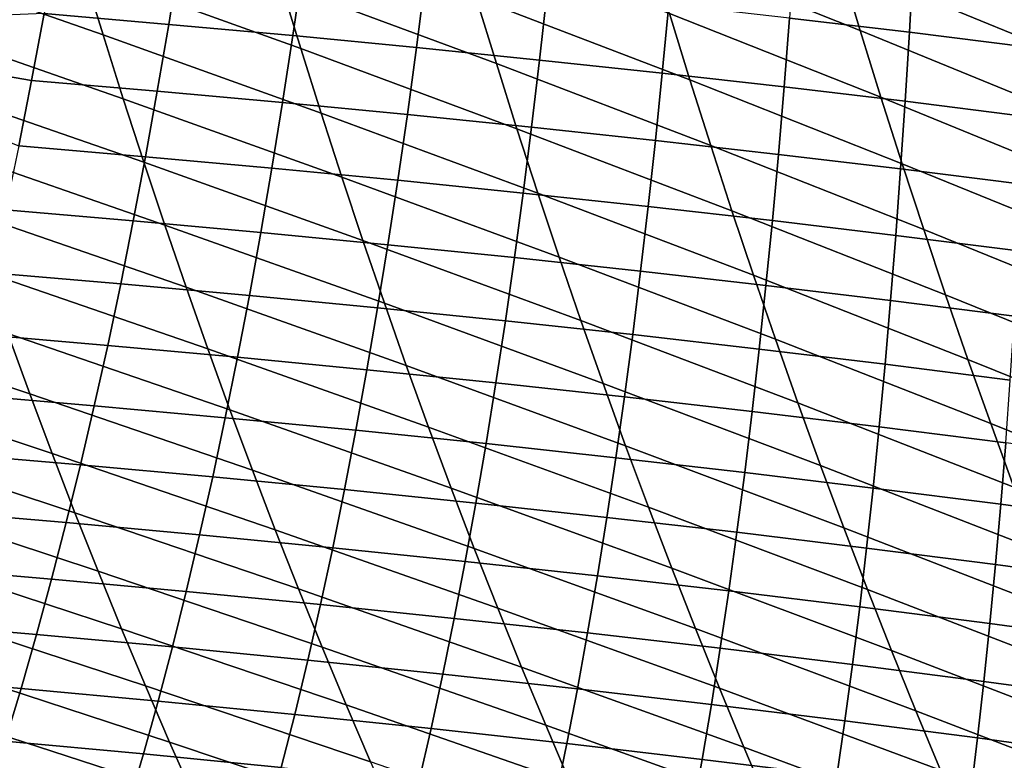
# Model space of a CAD drawing. Header units: metres. Extents: x -248 to 28, y -28 to 28.
# Tile 207 of 256: x -41.22 to -37.45, y -14.1 to -11.27. Entities that reach past the tile are written whole.
import ezdxf

# ---------------------------------------------------------------- set-up
doc = ezdxf.new("R2010")
doc.units = ezdxf.units.M
doc.layers.add('solid_10_061_053_XXX', color=7, linetype='CONTINUOUS')

msp = doc.modelspace()

# ---------------------------------------------------------------- linework, layer by layer
at = {"layer": 'solid_10_061_053_XXX'}
for points in [[(-38.003319, -11.306437, 66.936363), (-38.811199, -10.985848, 67.48764), (-38.886707, -10.727349, 67.207245), (-38.081421, -11.047837, 66.643929)], [(-40.903881, -11.323599, 70.462677), (-41.744179, -11.029551, 70.952553), (-41.818581, -10.781503, 70.68512), (-40.979954, -11.076113, 70.184692)], [(-37.282093, -11.375495, 66.080879), (-38.081421, -11.047837, 66.643929), (-38.1581, -10.786988, 66.358398), (-37.361645, -11.114362, 65.782837)], [(-40.14658, -11.376501, 69.682007), (-40.979954, -11.076113, 70.184692), (-41.054665, -10.826224, 69.912689), (-40.223183, -11.12699, 69.398994)], [(-39.397087, -11.433941, 68.883865), (-40.223183, -11.12699, 69.398994), (-40.298409, -10.87513, 69.122185), (-39.474438, -11.182276, 68.595589)], [(-38.655964, -11.496013, 68.068413), (-39.474438, -11.182276, 68.595589), (-39.550388, -10.928308, 68.313782), (-38.734291, -11.242062, 67.774658)], [(-40.652653, -11.283422, 105.442093), (-40.610527, -11.022424, 105.617882), (-41.083256, -10.98173, 105.684525), (-41.129608, -11.242408, 105.509384)], [(-37.923767, -11.562811, 67.235817), (-38.734291, -11.242062, 67.774658), (-38.811199, -10.985848, 67.48764), (-38.003319, -11.306437, 66.936363)], [(-37.815044, -11.31383, 105.461205), (-37.800217, -11.044257, 105.638969), (-38.255264, -10.990583, 105.636101), (-38.274506, -11.259404, 105.459785)], [(-40.826431, -11.568711, 70.746719), (-41.668434, -11.275137, 71.225723), (-41.744179, -11.029551, 70.952553), (-40.903881, -11.323599, 70.462677)], [(-40.177082, -11.326674, 105.386696), (-40.139206, -11.065289, 105.563301), (-40.610527, -11.022424, 105.617882), (-40.652653, -11.283422, 105.442093)], [(-37.201061, -11.634429, 66.38623), (-38.003319, -11.306437, 66.936363), (-38.081421, -11.047837, 66.643929), (-37.282093, -11.375495, 66.080879)], [(-37.358677, -11.37072, 105.47303), (-37.348328, -11.10032, 105.652351), (-37.800217, -11.044257, 105.638969), (-37.815044, -11.31383, 105.461205)], [(-40.068581, -11.623691, 69.971336), (-40.903881, -11.323599, 70.462677), (-40.979954, -11.076113, 70.184692), (-40.14658, -11.376501, 69.682007)], [(-39.703217, -11.372212, 105.342911), (-39.669617, -11.110373, 105.520477), (-40.139206, -11.065289, 105.563301), (-40.177082, -11.326674, 105.386696)], [(-39.318321, -11.68333, 69.178719), (-40.14658, -11.376501, 69.682007), (-40.223183, -11.12699, 69.398994), (-39.397087, -11.433941, 68.883865)], [(-39.231377, -11.420085, 105.310463), (-39.202091, -11.157723, 105.489143), (-39.669617, -11.110373, 105.520477), (-39.703217, -11.372212, 105.342911)], [(-38.761871, -11.470338, 105.28907), (-38.736946, -11.207385, 105.469009), (-39.202091, -11.157723, 105.489143), (-39.231377, -11.420085, 105.310463)], [(-38.576195, -11.747727, 68.369011), (-39.397087, -11.433941, 68.883865), (-39.474438, -11.182276, 68.595589), (-38.655964, -11.496013, 68.068413)], [(-38.295025, -11.52302, 105.278465), (-38.274506, -11.259404, 105.459785), (-38.736946, -11.207385, 105.469009), (-38.761871, -11.470338, 105.28907)], [(-40.747578, -11.811481, 71.036903), (-41.591328, -11.518293, 71.504715), (-41.668434, -11.275137, 71.225723), (-40.826431, -11.568711, 70.746719)], [(-41.177536, -11.498002, 105.329567), (-41.129608, -11.242408, 105.509384), (-41.619011, -11.262764, 105.547966), (-41.650475, -11.416486, 105.43988)], [(-40.696304, -11.53933, 105.261574), (-40.652653, -11.283422, 105.442093), (-41.129608, -11.242408, 105.509384), (-41.177536, -11.498002, 105.329567)], [(-37.842747, -11.816979, 67.542389), (-38.655964, -11.496013, 68.068413), (-38.734291, -11.242062, 67.774658), (-37.923767, -11.562811, 67.235817)], [(-37.831093, -11.57818, 105.278366), (-37.815044, -11.31383, 105.461205), (-38.274506, -11.259404, 105.459785), (-38.295025, -11.52302, 105.278465)], [(-40.216438, -11.582964, 105.205307), (-40.177082, -11.326674, 105.386696), (-40.652653, -11.283422, 105.442093), (-40.696304, -11.53933, 105.261574)], [(-37.118526, -11.891183, 66.699005), (-37.923767, -11.562811, 67.235817), (-38.003319, -11.306437, 66.936363), (-37.201061, -11.634429, 66.38623)], [(-37.370197, -11.635877, 105.288544), (-37.358677, -11.37072, 105.47303), (-37.815044, -11.31383, 105.461205), (-37.831093, -11.57818, 105.278366)], [(-39.989162, -11.868587, 70.267067), (-40.826431, -11.568711, 70.746719), (-40.903881, -11.323599, 70.462677), (-40.068581, -11.623691, 69.971336)], [(-39.738251, -11.62895, 105.1605), (-39.703217, -11.372212, 105.342911), (-40.177082, -11.326674, 105.386696), (-40.216438, -11.582964, 105.205307)], [(-39.238113, -11.93047, 69.480232), (-40.068581, -11.623691, 69.971336), (-40.14658, -11.376501, 69.682007), (-39.318321, -11.68333, 69.178719)], [(-39.262047, -11.677338, 105.126877), (-39.231377, -11.420085, 105.310463), (-39.703217, -11.372212, 105.342911), (-39.738251, -11.62895, 105.1605)], [(-41.227036, -11.748551, 105.145058), (-41.177536, -11.498002, 105.329567), (-41.650475, -11.416486, 105.43988), (-41.682457, -11.568061, 105.330338)], [(-38.788136, -11.728173, 105.104164), (-38.761871, -11.470338, 105.28907), (-39.231377, -11.420085, 105.310463), (-39.262047, -11.677338, 105.126877)], [(-38.494961, -11.99723, 68.676567), (-39.318321, -11.68333, 69.178719), (-39.397087, -11.433941, 68.883865), (-38.576195, -11.747727, 68.369011)], [(-40.741486, -11.790196, 105.076302), (-40.696304, -11.53933, 105.261574), (-41.177536, -11.498002, 105.329567), (-41.227036, -11.748551, 105.145058)], [(-38.31683, -11.781507, 105.092087), (-38.295025, -11.52302, 105.278465), (-38.761871, -11.470338, 105.28907), (-38.788136, -11.728173, 105.104164)], [(-37.760235, -12.068966, 67.856209), (-38.576195, -11.747727, 68.369011), (-38.655964, -11.496013, 68.068413), (-37.842747, -11.816979, 67.542389)], [(-40.667305, -12.051936, 71.333313), (-41.512833, -11.75905, 71.789604), (-41.591328, -11.518293, 71.504715), (-40.747578, -11.811481, 71.036903)], [(-40.257282, -11.834211, 105.019112), (-40.216438, -11.582964, 105.205307), (-40.696304, -11.53933, 105.261574), (-40.741486, -11.790196, 105.076302)], [(-37.848381, -11.837389, 105.090401), (-37.831093, -11.57818, 105.278366), (-38.295025, -11.52302, 105.278465), (-38.31683, -11.781507, 105.092087)], [(-39.908302, -12.111219, 70.56929), (-40.747578, -11.811481, 71.036903), (-40.826431, -11.568711, 70.746719), (-39.989162, -11.868587, 70.267067)], [(-37.034466, -12.145777, 67.019325), (-37.842747, -11.816979, 67.542389), (-37.923767, -11.562811, 67.235817), (-37.118526, -11.891183, 66.699005)], [(-37.382904, -11.895878, 105.098854), (-37.370197, -11.635877, 105.288544), (-37.831093, -11.57818, 105.278366), (-37.848381, -11.837389, 105.090401)], [(-39.774723, -11.880645, 104.973213), (-39.738251, -11.62895, 105.1605), (-40.216438, -11.582964, 105.205307), (-40.257282, -11.834211, 105.019112)], [(-39.156441, -12.175388, 69.788528), (-39.989162, -11.868587, 70.267067), (-40.068581, -11.623691, 69.971336), (-39.238113, -11.93047, 69.480232)], [(-39.294113, -11.929544, 104.938339), (-39.262047, -11.677338, 105.126877), (-39.738251, -11.62895, 105.1605), (-39.774723, -11.880645, 104.973213)], [(-38.412235, -12.244545, 68.99118), (-39.238113, -11.93047, 69.480232), (-39.318321, -11.68333, 69.178719), (-38.494961, -11.99723, 68.676567)], [(-38.81575, -11.98096, 104.91423), (-38.788136, -11.728173, 105.104164), (-39.262047, -11.677338, 105.126877), (-39.294113, -11.929544, 104.938339)], [(-38.339935, -12.034941, 104.900612), (-38.31683, -11.781507, 105.092087), (-38.788136, -11.728173, 105.104164), (-38.81575, -11.98096, 104.91423)], [(-40.585587, -12.290108, 71.636047), (-41.432938, -11.997437, 72.080467), (-41.512833, -11.75905, 71.789604), (-40.667305, -12.051936, 71.333313)], [(-40.788204, -12.036066, 104.886261), (-40.741486, -11.790196, 105.076302), (-41.227036, -11.748551, 105.145058), (-41.278114, -11.994096, 104.955833)], [(-37.676201, -12.318791, 68.177391), (-38.494961, -11.99723, 68.676567), (-38.576195, -11.747727, 68.369011), (-37.760235, -12.068966, 67.856209)], [(-40.299618, -12.080469, 104.828079), (-40.257282, -11.834211, 105.019112), (-40.741486, -11.790196, 105.076302), (-40.788204, -12.036066, 104.886261)], [(-37.866924, -12.091537, 104.89724), (-37.848381, -11.837389, 105.090401), (-38.31683, -11.781507, 105.092087), (-38.339935, -12.034941, 104.900612)], [(-39.825977, -12.351616, 70.878105), (-40.667305, -12.051936, 71.333313), (-40.747578, -11.811481, 71.036903), (-39.908302, -12.111219, 70.56929)], [(-39.812645, -12.127355, 104.781013), (-39.774723, -11.880645, 104.973213), (-40.257282, -11.834211, 105.019112), (-40.299618, -12.080469, 104.828079)], [(-37.396816, -12.150808, 104.903877), (-37.382904, -11.895878, 105.098854), (-37.848381, -11.837389, 105.090401), (-37.866924, -12.091537, 104.89724)], [(-36.948856, -12.398229, 67.347321), (-37.760235, -12.068966, 67.856209), (-37.842747, -11.816979, 67.542389), (-37.034466, -12.145777, 67.019325)], [(-39.07328, -12.418111, 70.103691), (-39.908302, -12.111219, 70.56929), (-39.989162, -11.868587, 70.267067), (-39.156441, -12.175388, 69.788528)], [(-39.327583, -12.176771, 104.74482), (-39.294113, -11.929544, 104.938339), (-39.774723, -11.880645, 104.973213), (-39.812645, -12.127355, 104.781013)], [(-38.844723, -12.228768, 104.719231), (-38.81575, -11.98096, 104.91423), (-39.294113, -11.929544, 104.938339), (-39.327583, -12.176771, 104.74482)], [(-38.327995, -12.489698, 69.312958), (-39.156441, -12.175388, 69.788528), (-39.238113, -11.93047, 69.480232), (-38.412235, -12.244545, 68.99118)], [(-40.836464, -12.276984, 104.691429), (-40.788204, -12.036066, 104.886261), (-41.278114, -11.994096, 104.955833), (-41.330776, -12.234675, 104.761879)], [(-38.364357, -12.283396, 104.703987), (-38.339935, -12.034941, 104.900612), (-38.81575, -11.98096, 104.91423), (-38.844723, -12.228768, 104.719231)], [(-40.502403, -12.526023, 71.945183), (-41.351616, -12.233484, 72.377388), (-41.432938, -11.997437, 72.080467), (-40.585587, -12.290108, 71.636047)], [(-37.590626, -12.56648, 68.50605), (-38.412235, -12.244545, 68.99118), (-38.494961, -11.99723, 68.676567), (-37.676201, -12.318791, 68.177391)], [(-40.343452, -12.321788, 104.632179), (-40.299618, -12.080469, 104.828079), (-40.788204, -12.036066, 104.886261), (-40.836464, -12.276984, 104.691429)], [(-39.742165, -12.589802, 71.193596), (-40.585587, -12.290108, 71.636047), (-40.667305, -12.051936, 71.333313), (-39.825977, -12.351616, 70.878105)], [(-37.886734, -12.340705, 104.698837), (-37.866924, -12.091537, 104.89724), (-38.339935, -12.034941, 104.900612), (-38.364357, -12.283396, 104.703987)], [(-36.861675, -12.648559, 67.683113), (-37.676201, -12.318791, 68.177391), (-37.760235, -12.068966, 67.856209), (-36.948856, -12.398229, 67.347321)], [(-39.852024, -12.369137, 104.583878), (-39.812645, -12.127355, 104.781013), (-40.299618, -12.080469, 104.828079), (-40.343452, -12.321788, 104.632179)], [(-37.411945, -12.400756, 104.70356), (-37.396816, -12.150808, 104.903877), (-37.866924, -12.091537, 104.89724), (-37.886734, -12.340705, 104.698837)], [(-38.988605, -12.658663, 70.425827), (-39.825977, -12.351616, 70.878105), (-39.908302, -12.111219, 70.56929), (-39.07328, -12.418111, 70.103691)], [(-39.362465, -12.41908, 104.54628), (-39.327583, -12.176771, 104.74482), (-39.812645, -12.127355, 104.781013), (-39.852024, -12.369137, 104.583878)], [(-41.184635, -12.698613, 72.989716), (-42.04105, -12.413283, 73.399323), (-42.123596, -12.181631, 73.102066), (-41.268848, -12.467221, 72.68045)], [(-38.875065, -12.471667, 104.519119), (-38.844723, -12.228768, 104.719231), (-39.327583, -12.176771, 104.74482), (-39.362465, -12.41908, 104.54628)], [(-38.242218, -12.732711, 69.642014), (-39.07328, -12.418111, 70.103691), (-39.156441, -12.175388, 69.788528), (-38.327995, -12.489698, 69.312958)], [(-40.886265, -12.512998, 104.491776), (-40.836464, -12.276984, 104.691429), (-41.330776, -12.234675, 104.761879), (-41.385021, -12.47033, 104.563179)], [(-40.417751, -12.759643, 72.260803), (-41.268848, -12.467221, 72.68045), (-41.351616, -12.233484, 72.377388), (-40.502403, -12.526023, 71.945183)], [(-38.390106, -12.526948, 104.502151), (-38.364357, -12.283396, 104.703987), (-38.844723, -12.228768, 104.719231), (-38.875065, -12.471667, 104.519119)], [(-37.503487, -12.812049, 68.842293), (-38.327995, -12.489698, 69.312958), (-38.412235, -12.244545, 68.99118), (-37.590626, -12.56648, 68.50605)], [(-40.388786, -12.558221, 104.431389), (-40.343452, -12.321788, 104.632179), (-40.836464, -12.276984, 104.691429), (-40.886265, -12.512998, 104.491776)], [(-39.65686, -12.825735, 71.515869), (-40.502403, -12.526023, 71.945183), (-40.585587, -12.290108, 71.636047), (-39.742165, -12.589802, 71.193596)], [(-37.907822, -12.584974, 104.495132), (-37.886734, -12.340705, 104.698837), (-38.364357, -12.283396, 104.703987), (-38.390106, -12.526948, 104.502151)], [(-39.892864, -12.60605, 104.381775), (-39.852024, -12.369137, 104.583878), (-40.343452, -12.321788, 104.632179), (-40.388786, -12.558221, 104.431389)], [(-36.772896, -12.896782, 68.026817), (-37.590626, -12.56648, 68.50605), (-37.676201, -12.318791, 68.177391), (-36.861675, -12.648559, 67.683113)], [(-39.398769, -12.656535, 104.342674), (-39.362465, -12.41908, 104.54628), (-39.852024, -12.369137, 104.583878), (-39.892864, -12.60605, 104.381775)], [(-38.90242, -12.896996, 70.755035), (-39.742165, -12.589802, 71.193596), (-39.825977, -12.351616, 70.878105), (-38.988605, -12.658663, 70.425827)], [(-37.428314, -12.645807, 104.497849), (-37.411945, -12.400756, 104.70356), (-37.886734, -12.340705, 104.698837), (-37.907822, -12.584974, 104.495132)], [(-41.098972, -12.927566, 73.30529), (-41.957073, -12.642532, 73.702538), (-42.04105, -12.413283, 73.399323), (-41.184635, -12.698613, 72.989716)], [(-38.906788, -12.709726, 104.313858), (-38.875065, -12.471667, 104.519119), (-39.362465, -12.41908, 104.54628), (-39.398769, -12.656535, 104.342674)], [(-38.154907, -12.973532, 69.978447), (-38.988605, -12.658663, 70.425827), (-39.07328, -12.418111, 70.103691), (-38.242218, -12.732711, 69.642014)], [(-40.937618, -12.744143, 104.287285), (-40.886265, -12.512998, 104.491776), (-41.385021, -12.47033, 104.563179), (-41.440857, -12.701093, 104.359718)], [(-40.331635, -12.990866, 72.583), (-41.184635, -12.698613, 72.989716), (-41.268848, -12.467221, 72.68045), (-40.417751, -12.759643, 72.260803)], [(-38.417191, -12.765673, 104.295074), (-38.390106, -12.526948, 104.502151), (-38.875065, -12.471667, 104.519119), (-38.906788, -12.709726, 104.313858)], [(-40.435638, -12.789809, 104.22567), (-40.388786, -12.558221, 104.431389), (-40.886265, -12.512998, 104.491776), (-40.937618, -12.744143, 104.287285)], [(-37.414783, -13.055444, 69.186241), (-38.242218, -12.732711, 69.642014), (-38.327995, -12.489698, 69.312958), (-37.503487, -12.812049, 68.842293)], [(-39.570072, -13.059308, 71.845001), (-40.417751, -12.759643, 72.260803), (-40.502403, -12.526023, 71.945183), (-39.65686, -12.825735, 71.515869)], [(-39.935177, -12.838141, 104.174644), (-39.892864, -12.60605, 104.381775), (-40.388786, -12.558221, 104.431389), (-40.435638, -12.789809, 104.22567)], [(-37.930206, -12.824427, 104.286079), (-37.907822, -12.584974, 104.495132), (-38.390106, -12.526948, 104.502151), (-38.417191, -12.765673, 104.295074)], [(-38.814735, -13.132998, 71.091408), (-39.65686, -12.825735, 71.515869), (-39.742165, -12.589802, 71.193596), (-38.90242, -12.896996, 70.755035)], [(-37.44593, -12.886049, 104.286667), (-37.428314, -12.645807, 104.497849), (-37.907822, -12.584974, 104.495132), (-37.930206, -12.824427, 104.286079)], [(-36.682529, -13.142838, 68.378555), (-37.503487, -12.812049, 68.842293), (-37.590626, -12.56648, 68.50605), (-36.772896, -12.896782, 68.026817)], [(-39.436508, -12.88919, 104.133965), (-39.398769, -12.656535, 104.342674), (-39.892864, -12.60605, 104.381775), (-39.935177, -12.838141, 104.174644)], [(-41.011871, -13.153979, 73.627235), (-41.871666, -12.869292, 74.011787), (-41.957073, -12.642532, 73.702538), (-41.098972, -12.927566, 73.30529)], [(-38.939903, -12.943004, 104.103386), (-38.906788, -12.709726, 104.313858), (-39.398769, -12.656535, 104.342674), (-39.436508, -12.88919, 104.133965)], [(-38.066071, -13.212038, 70.322357), (-38.90242, -12.896996, 70.755035), (-38.988605, -12.658663, 70.425827), (-38.154907, -12.973532, 69.978447)], [(-40.99054, -12.970424, 104.077873), (-40.937618, -12.744143, 104.287285), (-41.440857, -12.701093, 104.359718), (-41.498295, -12.926963, 104.151421)], [(-40.244064, -13.219587, 72.911865), (-41.098972, -12.927566, 73.30529), (-41.184635, -12.698613, 72.989716), (-40.331635, -12.990866, 72.583)], [(-38.445629, -12.999633, 104.082672), (-38.417191, -12.765673, 104.295074), (-38.906788, -12.709726, 104.313858), (-38.939903, -12.943004, 104.103386)], [(-40.484016, -13.016561, 104.014946), (-40.435638, -12.789809, 104.22567), (-40.937618, -12.744143, 104.287285), (-40.99054, -12.970424, 104.077873)], [(-37.324539, -13.296535, 69.537987), (-38.154907, -12.973532, 69.978447), (-38.242218, -12.732711, 69.642014), (-37.414783, -13.055444, 69.186241)], [(-39.481819, -13.290407, 72.181091), (-40.331635, -12.990866, 72.583), (-40.417751, -12.759643, 72.260803), (-39.570072, -13.059308, 71.845001)], [(-37.953903, -13.05913, 104.071602), (-37.930206, -12.824427, 104.286079), (-38.417191, -12.765673, 104.295074), (-38.445629, -12.999633, 104.082672)], [(-39.978985, -13.065422, 103.962418), (-39.935177, -12.838141, 104.174644), (-40.435638, -12.789809, 104.22567), (-40.484016, -13.016561, 104.014946)], [(-37.464817, -13.121554, 104.069954), (-37.44593, -12.886049, 104.286667), (-37.930206, -12.824427, 104.286079), (-37.953903, -13.05913, 104.071602)], [(-36.590595, -13.386591, 68.738419), (-37.414783, -13.055444, 69.186241), (-37.503487, -12.812049, 68.842293), (-36.682529, -13.142838, 68.378555)], [(-39.475704, -13.117057, 103.920044), (-39.436508, -12.88919, 104.133965), (-39.935177, -12.838141, 104.174644), (-39.978985, -13.065422, 103.962418)], [(-38.725563, -13.366545, 71.435043), (-39.570072, -13.059308, 71.845001), (-39.65686, -12.825735, 71.515869), (-38.814735, -13.132998, 71.091408)], [(-40.92334, -13.377758, 73.955658), (-41.784836, -13.093471, 74.327141), (-41.871666, -12.869292, 74.011787), (-41.011871, -13.153979, 73.627235)], [(-38.974438, -13.171516, 103.887596), (-38.939903, -12.943004, 104.103386), (-39.436508, -12.88919, 104.133965), (-39.475704, -13.117057, 103.920044)], [(-37.975735, -13.448104, 70.673843), (-38.814735, -13.132998, 71.091408), (-38.90242, -12.896996, 70.755035), (-38.066071, -13.212038, 70.322357)], [(-36.978432, -13.186968, 104.077538), (-36.964424, -12.950601, 104.296638), (-37.44593, -12.886049, 104.286667), (-37.464817, -13.121554, 104.069954)], [(-41.045044, -13.191837, 103.863464), (-40.99054, -12.970424, 104.077873), (-41.498295, -12.926963, 104.151421), (-41.55735, -13.147934, 103.938232)], [(-40.155048, -13.445702, 73.247482), (-41.011871, -13.153979, 73.627235), (-41.098972, -12.927566, 73.30529), (-40.244064, -13.219587, 72.911865)], [(-40.533943, -13.238473, 103.799126), (-40.484016, -13.016561, 104.014946), (-40.99054, -12.970424, 104.077873), (-41.045044, -13.191837, 103.863464)], [(-38.475445, -13.228848, 103.864845), (-38.445629, -12.999633, 104.082672), (-38.939903, -12.943004, 104.103386), (-38.974438, -13.171516, 103.887596)], [(-37.232777, -13.535187, 69.897621), (-38.066071, -13.212038, 70.322357), (-38.154907, -12.973532, 69.978447), (-37.324539, -13.296535, 69.537987)], [(-39.392105, -13.518921, 72.524231), (-40.244064, -13.219587, 72.911865), (-40.331635, -12.990866, 72.583), (-39.481819, -13.290407, 72.181091)], [(-37.978943, -13.289105, 103.851562), (-37.953903, -13.05913, 104.071602), (-38.445629, -12.999633, 104.082672), (-38.475445, -13.228848, 103.864845)], [(-40.024303, -13.28789, 103.744972), (-39.978985, -13.065422, 103.962418), (-40.484016, -13.016561, 104.014946), (-40.533943, -13.238473, 103.799126)], [(-39.516376, -13.340139, 103.700798), (-39.475704, -13.117057, 103.920044), (-39.978985, -13.065422, 103.962418), (-40.024303, -13.28789, 103.744972)], [(-38.634918, -13.597521, 71.786026), (-39.481819, -13.290407, 72.181091), (-39.570072, -13.059308, 71.845001), (-38.725563, -13.366545, 71.435043)], [(-37.485008, -13.352347, 103.847549), (-37.464817, -13.121554, 104.069954), (-37.953903, -13.05913, 104.071602), (-37.978943, -13.289105, 103.851562)], [(-40.833382, -13.598803, 74.290627), (-41.696587, -13.314977, 74.648697), (-41.784836, -13.093471, 74.327141), (-40.92334, -13.377758, 73.955658)], [(-39.010414, -13.395267, 103.666359), (-38.974438, -13.171516, 103.887596), (-39.475704, -13.117057, 103.920044), (-39.516376, -13.340139, 103.700798)], [(-36.993698, -13.418635, 103.852623), (-36.978432, -13.186968, 104.077538), (-37.464817, -13.121554, 104.069954), (-37.485008, -13.352347, 103.847549)], [(-41.101147, -13.408378, 103.643982), (-41.045044, -13.191837, 103.863464), (-41.55735, -13.147934, 103.938232), (-41.618042, -13.363999, 103.72007)], [(-40.064598, -13.669105, 73.589935), (-40.92334, -13.377758, 73.955658), (-41.011871, -13.153979, 73.627235), (-40.155048, -13.445702, 73.247482)], [(-37.883915, -13.681602, 71.032997), (-38.725563, -13.366545, 71.435043), (-38.814735, -13.132998, 71.091408), (-37.975735, -13.448104, 70.673843)], [(-40.585442, -13.455544, 103.57811), (-40.533943, -13.238473, 103.799126), (-41.045044, -13.191837, 103.863464), (-41.101147, -13.408378, 103.643982)], [(-38.506672, -13.453324, 103.641441), (-38.475445, -13.228848, 103.864845), (-38.974438, -13.171516, 103.887596), (-39.010414, -13.395267, 103.666359)], [(-40.071159, -13.505548, 103.522224), (-40.024303, -13.28789, 103.744972), (-40.533943, -13.238473, 103.799126), (-40.585442, -13.455544, 103.57811)], [(-39.300941, -13.744739, 72.874512), (-40.155048, -13.445702, 73.247482), (-40.244064, -13.219587, 72.911865), (-39.392105, -13.518921, 72.524231)], [(-38.005348, -13.514361, 103.625824), (-37.978943, -13.289105, 103.851562), (-38.475445, -13.228848, 103.864845), (-38.506672, -13.453324, 103.641441)], [(-37.139515, -13.77127, 70.265259), (-37.975735, -13.448104, 70.673843), (-38.066071, -13.212038, 70.322357), (-37.232777, -13.535187, 69.897621)], [(-40.742001, -13.817016, 74.632233), (-41.606922, -13.533721, 74.976517), (-41.696587, -13.314977, 74.648697), (-40.833382, -13.598803, 74.290627)], [(-39.558552, -13.558437, 103.476112), (-39.516376, -13.340139, 103.700798), (-40.024303, -13.28789, 103.744972), (-40.071159, -13.505548, 103.522224)], [(-38.542816, -13.825806, 72.144463), (-39.392105, -13.518921, 72.524231), (-39.481819, -13.290407, 72.181091), (-38.634918, -13.597521, 71.786026)], [(-37.506527, -13.578438, 103.619316), (-37.485008, -13.352347, 103.847549), (-37.978943, -13.289105, 103.851562), (-38.005348, -13.514361, 103.625824)], [(-39.047863, -13.614261, 103.439552), (-39.010414, -13.395267, 103.666359), (-39.516376, -13.340139, 103.700798), (-39.558552, -13.558437, 103.476112)], [(-37.010258, -13.645614, 103.621727), (-36.993698, -13.418635, 103.852623), (-37.485008, -13.352347, 103.847549), (-37.506527, -13.578438, 103.619316)], [(-41.158871, -13.620041, 103.419342), (-41.101147, -13.408378, 103.643982), (-41.618042, -13.363999, 103.72007), (-41.680382, -13.575152, 103.496872)], [(-39.972717, -13.88969, 73.939316), (-40.833382, -13.598803, 74.290627), (-40.92334, -13.377758, 73.955658), (-40.064598, -13.669105, 73.589935)], [(-37.790627, -13.912409, 71.399918), (-38.634918, -13.597521, 71.786026), (-38.725563, -13.366545, 71.435043), (-37.883915, -13.681602, 71.032997)], [(-40.638523, -13.667772, 103.351807), (-40.585442, -13.455544, 103.57811), (-41.101147, -13.408378, 103.643982), (-41.158871, -13.620041, 103.419342)], [(-38.53933, -13.673066, 103.412331), (-38.506672, -13.453324, 103.641441), (-39.010414, -13.395267, 103.666359), (-39.047863, -13.614261, 103.439552)], [(-40.119576, -13.718395, 103.29406), (-40.071159, -13.505548, 103.522224), (-40.585442, -13.455544, 103.57811), (-40.638523, -13.667772, 103.351807)], [(-39.208347, -13.967746, 73.232018), (-40.064598, -13.669105, 73.589935), (-40.155048, -13.445702, 73.247482), (-39.300941, -13.744739, 72.874512)], [(-38.033157, -13.734905, 103.394234), (-38.005348, -13.514361, 103.625824), (-38.506672, -13.453324, 103.641441), (-38.53933, -13.673066, 103.412331)], [(-37.044777, -14.004648, 70.640999), (-37.883915, -13.681602, 71.032997), (-37.975735, -13.448104, 70.673843), (-37.139515, -13.77127, 70.265259)], [(-40.649208, -14.032299, 74.98056), (-41.515846, -13.749611, 75.310692), (-41.606922, -13.533721, 74.976517), (-40.742001, -13.817016, 74.632233)], [(-39.602257, -13.771955, 103.24588), (-39.558552, -13.558437, 103.476112), (-40.071159, -13.505548, 103.522224), (-40.119576, -13.718395, 103.29406)], [(-38.449276, -14.051281, 72.510437), (-39.300941, -13.744739, 72.874512), (-39.392105, -13.518921, 72.524231), (-38.542816, -13.825806, 72.144463)], [(-37.529415, -13.799836, 103.385078), (-37.506527, -13.578438, 103.619316), (-38.005348, -13.514361, 103.625824), (-38.033157, -13.734905, 103.394234)], [(-41.218231, -13.826823, 103.189461), (-41.158871, -13.620041, 103.419342), (-41.680382, -13.575152, 103.496872), (-41.744385, -13.781386, 103.268562)], [(-39.086803, -13.828503, 103.207054), (-39.047863, -13.614261, 103.439552), (-39.558552, -13.558437, 103.476112), (-39.602257, -13.771955, 103.24588)], [(-37.028149, -13.867917, 103.384682), (-37.010258, -13.645614, 103.621727), (-37.506527, -13.578438, 103.619316), (-37.529415, -13.799836, 103.385078)], [(-39.879414, -14.107355, 74.295715), (-40.742001, -13.817016, 74.632233), (-40.833382, -13.598803, 74.290627), (-39.972717, -13.88969, 73.939316)], [(-38.573456, -13.888083, 103.177383), (-38.53933, -13.673066, 103.412331), (-39.047863, -13.614261, 103.439552), (-39.086803, -13.828503, 103.207054)], [(-37.695892, -14.140396, 71.774704), (-38.542816, -13.825806, 72.144463), (-38.634918, -13.597521, 71.786026), (-37.790627, -13.912409, 71.399918)], [(-40.693218, -13.875155, 103.12014), (-40.638523, -13.667772, 103.351807), (-41.158871, -13.620041, 103.419342), (-41.218231, -13.826823, 103.189461)], [(-40.169567, -13.926431, 103.060379), (-40.119576, -13.718395, 103.29406), (-40.638523, -13.667772, 103.351807), (-40.693218, -13.875155, 103.12014)], [(-39.114323, -14.187832, 73.596848), (-39.972717, -13.88969, 73.939316), (-40.064598, -13.669105, 73.589935), (-39.208347, -13.967746, 73.232018)], [(-38.062397, -13.950747, 103.156654), (-38.033157, -13.734905, 103.394234), (-38.53933, -13.673066, 103.412331), (-38.573456, -13.888083, 103.177383)], [(-36.948589, -14.23519, 71.024925), (-37.790627, -13.912409, 71.399918), (-37.883915, -13.681602, 71.032997), (-37.044777, -14.004648, 70.640999)], [(-39.647507, -13.980695, 103.009979), (-39.602257, -13.771955, 103.24588), (-40.119576, -13.718395, 103.29406), (-40.169567, -13.926431, 103.060379)], [(-40.555008, -14.244555, 75.335686), (-41.423367, -13.962556, 75.651299), (-41.515846, -13.749611, 75.310692), (-40.649208, -14.032299, 74.98056)], [(-38.354305, -14.273827, 72.884048), (-39.208347, -13.967746, 73.232018), (-39.300941, -13.744739, 72.874512), (-38.449276, -14.051281, 72.510437)], [(-37.553699, -14.016552, 103.144691), (-37.529415, -13.799836, 103.385078), (-38.033157, -13.734905, 103.394234), (-38.062397, -13.950747, 103.156654)], [(-41.279247, -14.028719, 102.954262), (-41.218231, -13.826823, 103.189461), (-41.744385, -13.781386, 103.268562), (-41.81007, -13.982694, 103.035072)], [(-39.127266, -14.037995, 102.968742), (-39.086803, -13.828503, 103.207054), (-39.602257, -13.771955, 103.24588), (-39.647507, -13.980695, 103.009979)], [(-37.047409, -14.085556, 103.141319), (-37.028149, -13.867917, 103.384682), (-37.529415, -13.799836, 103.385078), (-37.553699, -14.016552, 103.144691)], [(-40.749538, -14.07769, 102.883003), (-40.693218, -13.875155, 103.12014), (-41.218231, -13.826823, 103.189461), (-41.279247, -14.028719, 102.954262)], [(-39.784702, -14.321993, 74.659218), (-40.649208, -14.032299, 74.98056), (-40.742001, -13.817016, 74.632233), (-39.879414, -14.107355, 74.295715)], [(-38.60907, -14.098378, 102.936462), (-38.573456, -13.888083, 103.177383), (-39.086803, -13.828503, 103.207054), (-39.127266, -14.037995, 102.968742)], [(-37.599731, -14.365438, 72.157448), (-38.449276, -14.051281, 72.510437), (-38.542816, -13.825806, 72.144463), (-37.695892, -14.140396, 71.774704)], [(-40.221161, -14.129655, 102.821083), (-40.169567, -13.926431, 103.060379), (-40.693218, -13.875155, 103.12014), (-40.749538, -14.07769, 102.883003)], [(-39.01889, -14.404884, 73.969086), (-39.879414, -14.107355, 74.295715), (-39.972717, -13.88969, 73.939316), (-39.114323, -14.187832, 73.596848)], [(-38.093098, -14.161894, 102.912941), (-38.062397, -13.950747, 103.156654), (-38.573456, -13.888083, 103.177383), (-38.60907, -14.098378, 102.936462)], [(-36.850975, -14.462763, 71.417152), (-37.695892, -14.140396, 71.774704), (-37.790627, -13.912409, 71.399918), (-36.948589, -14.23519, 71.024925)], [(-39.694336, -14.184658, 102.768311), (-39.647507, -13.980695, 103.009979), (-40.169567, -13.926431, 103.060379), (-40.221161, -14.129655, 102.821083)], [(-37.579414, -14.228596, 102.897995), (-37.553699, -14.016552, 103.144691), (-38.062397, -13.950747, 103.156654), (-38.093098, -14.161894, 102.912941)], [(-40.459404, -14.453686, 75.697701), (-41.329479, -14.172466, 75.998421), (-41.423367, -13.962556, 75.651299), (-40.555008, -14.244555, 75.335686)], [(-39.169277, -14.242745, 102.724495), (-39.127266, -14.037995, 102.968742), (-39.647507, -13.980695, 103.009979), (-39.694336, -14.184658, 102.768311)], [(-38.257923, -14.493325, 73.265396), (-39.114323, -14.187832, 73.596848), (-39.208347, -13.967746, 73.232018), (-38.354305, -14.273827, 72.884048)], [(-40.807507, -14.275376, 102.640305), (-40.749538, -14.07769, 102.883003), (-41.279247, -14.028719, 102.954262), (-41.34193, -14.225723, 102.713669)], [(-37.068066, -14.298543, 102.891472), (-37.047409, -14.085556, 103.141319), (-37.553699, -14.016552, 103.144691), (-37.579414, -14.228596, 102.897995)], [(-39.688587, -14.5335, 75.029915), (-40.555008, -14.244555, 75.335686), (-40.649208, -14.032299, 74.98056), (-39.784702, -14.321993, 74.659218)], [(-38.646206, -14.303961, 102.68943), (-38.60907, -14.098378, 102.936462), (-39.127266, -14.037995, 102.968742), (-39.169277, -14.242745, 102.724495)], [(-37.502155, -14.587409, 72.548256), (-38.354305, -14.273827, 72.884048), (-38.449276, -14.051281, 72.510437), (-37.599731, -14.365438, 72.157448)], [(-40.27438, -14.328069, 102.576065), (-40.221161, -14.129655, 102.821083), (-40.749538, -14.07769, 102.883003), (-40.807507, -14.275376, 102.640305)], [(-38.12529, -14.368354, 102.662933), (-38.093098, -14.161894, 102.912941), (-38.60907, -14.098378, 102.936462), (-38.646206, -14.303961, 102.68943)]]:
    msp.add_3dface(points, dxfattribs=at)

doc.saveas('drawing.dxf')
